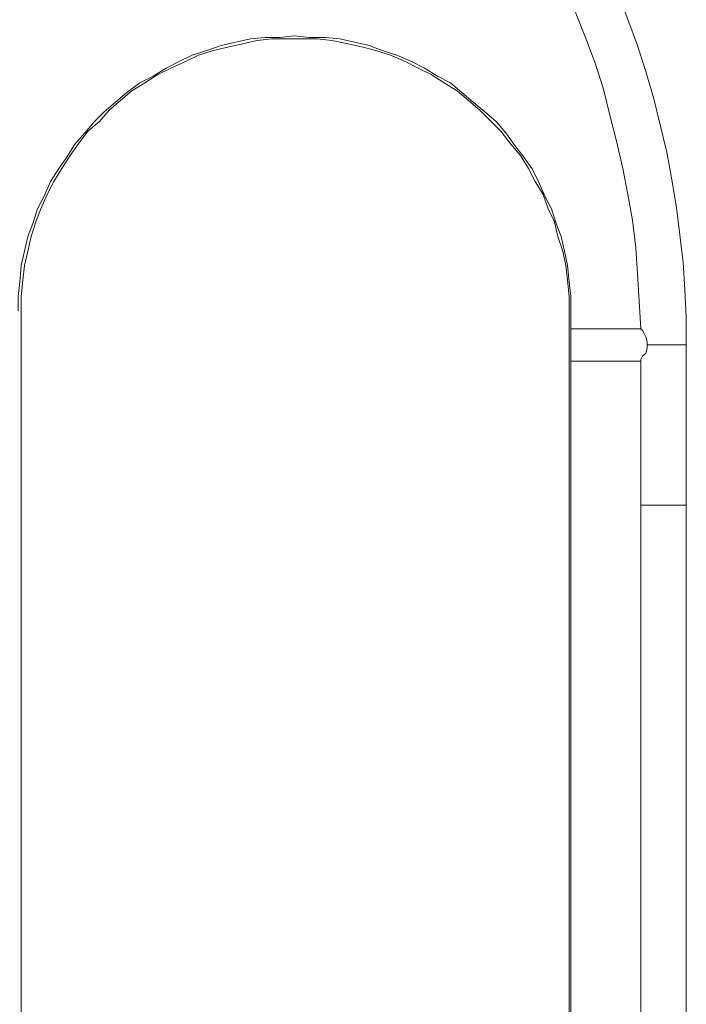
# Model space of a CAD drawing. Header units: millimetres. Extents: x 32 to 169, y -217 to -82.
# Tile 9 of 17: x 87 to 104, y -124 to -98. Entities that reach past the tile are written whole.
import ezdxf

# ---------------------------------------------------------------- set-up
doc = ezdxf.new("R2010")
doc.units = ezdxf.units.MM
doc.header["$MEASUREMENT"] = 0
doc.layers.add('Capa 1', color=7, linetype='Continuous', lineweight=0)

msp = doc.modelspace()

# ---------------------------------------------------------------- linework, layer by layer
at = {"layer": 'Capa 1', "color": 18, "lineweight": 18, "true_color": 0x000000}
for points, knots in [([(104.425, -106.933), (104.425, -106.933), (104.425, -106.211), (104.425, -106.211), (104.425, -106.211), (104.382, -105.489), (104.382, -105.489), (104.382, -105.489), (104.34, -104.767), (104.34, -104.767), (104.34, -104.767), (104.254, -104.045), (104.254, -104.045), (104.254, -104.045), (104.169, -103.324), (104.169, -103.324), (104.169, -103.324), (104.041, -102.602), (104.041, -102.602), (104.041, -102.602), (103.913, -101.88), (103.913, -101.88), (103.913, -101.88), (103.742, -101.158), (103.742, -101.158), (103.742, -101.158), (103.572, -100.479), (103.572, -100.479), (103.572, -100.479), (103.359, -99.757), (103.359, -99.757), (103.359, -99.757), (103.145, -99.078), (103.145, -99.078), (103.145, -99.078), (102.89, -98.398), (102.89, -98.398), (102.89, -98.398), (102.634, -97.719), (102.634, -97.719), (102.634, -97.719), (102.377, -97.039), (102.377, -97.039), (102.377, -97.039), (102.079, -96.402), (102.079, -96.402), (102.079, -96.402), (101.738, -95.765), (101.738, -95.765), (101.738, -95.765), (101.397, -95.129), (101.397, -95.129), (101.397, -95.129), (101.056, -94.492), (101.056, -94.492), (101.056, -94.492), (100.672, -93.855), (100.672, -93.855), (100.672, -93.855), (100.288, -93.26), (100.288, -93.26), (100.288, -93.26), (99.862, -92.665), (99.862, -92.665), (99.862, -92.665), (99.435, -92.072), (99.435, -92.072), (99.435, -92.072), (99.008, -91.477), (99.008, -91.477), (99.008, -91.477), (98.539, -90.925), (98.539, -90.925), (98.539, -90.925), (98.07, -90.373), (98.07, -90.373), (98.07, -90.373), (97.558, -89.863), (97.558, -89.863), (97.558, -89.863), (97.047, -89.354), (97.047, -89.354), (97.047, -89.354), (96.535, -88.845), (96.535, -88.845), (96.535, -88.845), (95.98, -88.377), (95.98, -88.377), (95.98, -88.377), (95.426, -87.868), (95.426, -87.868), (95.426, -87.868), (94.872, -87.443), (94.872, -87.443), (94.872, -87.443), (94.275, -87.018), (94.275, -87.018), (94.275, -87.018), (93.678, -86.594), (93.678, -86.594), (93.678, -86.594), (93.08, -86.169), (93.08, -86.169), (93.08, -86.169), (92.441, -85.787), (92.441, -85.787), (92.441, -85.787), (91.844, -85.448), (91.844, -85.448), (91.844, -85.448), (91.204, -85.065), (91.204, -85.065), (91.204, -85.065), (90.522, -84.768), (90.522, -84.768), (90.522, -84.768), (89.882, -84.428), (89.882, -84.428), (89.882, -84.428), (89.2, -84.173), (89.2, -84.173), (89.2, -84.173), (88.56, -83.876), (88.56, -83.876), (88.56, -83.876), (87.878, -83.622), (87.878, -83.622), (87.878, -83.622), (87.152, -83.409), (87.152, -83.409), (87.152, -83.409), (86.47, -83.197), (86.47, -83.197), (86.47, -83.197), (85.788, -83.027), (85.788, -83.027), (85.788, -83.027), (85.063, -82.857), (85.063, -82.857), (85.063, -82.857), (84.338, -82.687), (84.338, -82.687), (84.338, -82.687), (83.655, -82.56), (83.655, -82.56), (83.655, -82.56), (82.931, -82.475), (82.931, -82.475), (82.931, -82.475), (82.205, -82.39), (82.205, -82.39), (82.205, -82.39), (81.481, -82.305), (81.481, -82.305), (81.481, -82.305), (80.755, -82.263), (80.755, -82.263), (80.755, -82.263), (80.031, -82.263), (80.031, -82.263), (80.031, -82.263), (79.305, -82.263), (79.305, -82.263), (79.305, -82.263), (78.538, -82.263), (78.538, -82.263), (78.538, -82.263), (77.813, -82.305), (77.813, -82.305), (77.813, -82.305), (77.088, -82.39), (77.088, -82.39), (77.088, -82.39), (76.406, -82.475), (76.406, -82.475), (76.406, -82.475), (75.68, -82.56), (75.68, -82.56), (75.68, -82.56), (74.956, -82.687), (74.956, -82.687), (74.956, -82.687), (74.23, -82.857), (74.23, -82.857), (74.23, -82.857), (73.548, -83.027), (73.548, -83.027), (73.548, -83.027), (72.823, -83.197), (72.823, -83.197), (72.823, -83.197), (72.141, -83.409), (72.141, -83.409), (72.141, -83.409), (71.458, -83.622), (71.458, -83.622), (71.458, -83.622), (70.776, -83.876), (70.776, -83.876), (70.776, -83.876), (70.094, -84.173), (70.094, -84.173), (70.094, -84.173), (69.411, -84.428), (69.411, -84.428), (69.411, -84.428), (68.772, -84.768), (68.772, -84.768), (68.772, -84.768), (68.089, -85.065), (68.089, -85.065), (68.089, -85.065), (67.45, -85.448), (67.45, -85.448), (67.45, -85.448), (66.852, -85.787), (66.852, -85.787), (66.852, -85.787), (66.213, -86.169), (66.213, -86.169), (66.213, -86.169), (65.616, -86.594), (65.616, -86.594), (65.616, -86.594), (65.019, -87.018), (65.019, -87.018), (65.019, -87.018), (64.464, -87.443), (64.464, -87.443), (64.464, -87.443), (63.868, -87.868), (63.868, -87.868), (63.868, -87.868), (63.313, -88.377), (63.313, -88.377), (63.313, -88.377), (62.801, -88.845), (62.801, -88.845), (62.801, -88.845), (62.247, -89.354), (62.247, -89.354), (62.247, -89.354), (61.735, -89.863), (61.735, -89.863), (61.735, -89.863), (61.266, -90.373), (61.266, -90.373), (61.266, -90.373), (60.754, -90.925), (60.754, -90.925), (60.754, -90.925), (60.327, -91.477), (60.327, -91.477), (60.327, -91.477), (59.859, -92.072), (59.859, -92.072), (59.859, -92.072), (59.432, -92.665), (59.432, -92.665), (59.432, -92.665), (59.005, -93.26), (59.005, -93.26), (59.005, -93.26), (58.622, -93.855), (58.622, -93.855), (58.622, -93.855), (58.238, -94.492), (58.238, -94.492), (58.238, -94.492), (57.896, -95.129), (57.896, -95.129), (57.896, -95.129), (57.555, -95.765), (57.555, -95.765), (57.555, -95.765), (57.214, -96.402), (57.214, -96.402), (57.214, -96.402), (56.916, -97.039), (56.916, -97.039), (56.916, -97.039), (56.66, -97.719), (56.66, -97.719), (56.66, -97.719), (56.404, -98.398), (56.404, -98.398), (56.404, -98.398), (56.148, -99.078), (56.148, -99.078), (56.148, -99.078), (55.935, -99.757), (55.935, -99.757), (55.935, -99.757), (55.722, -100.479), (55.722, -100.479), (55.722, -100.479), (55.551, -101.158), (55.551, -101.158), (55.551, -101.158), (55.381, -101.88), (55.381, -101.88), (55.381, -101.88), (55.253, -102.602), (55.253, -102.602), (55.253, -102.602), (55.125, -103.324), (55.125, -103.324), (55.125, -103.324), (55.039, -104.045), (55.039, -104.045), (55.039, -104.045), (54.954, -104.767), (54.954, -104.767), (54.954, -104.767), (54.912, -105.489), (54.912, -105.489), (54.912, -105.489), (54.868, -106.211), (54.868, -106.211), (54.868, -106.211), (54.868, -106.933), (54.868, -106.933)], [0, 0, 0, 0, 1, 1, 1, 2, 2, 2, 3, 3, 3, 4, 4, 4, 5, 5, 5, 6, 6, 6, 7, 7, 7, 8, 8, 8, 9, 9, 9, 10, 10, 10, 11, 11, 11, 12, 12, 12, 13, 13, 13, 14, 14, 14, 15, 15, 15, 16, 16, 16, 17, 17, 17, 18, 18, 18, 19, 19, 19, 20, 20, 20, 21, 21, 21, 22, 22, 22, 23, 23, 23, 24, 24, 24, 25, 25, 25, 26, 26, 26, 27, 27, 27, 28, 28, 28, 29, 29, 29, 30, 30, 30, 31, 31, 31, 32, 32, 32, 33, 33, 33, 34, 34, 34, 35, 35, 35, 36, 36, 36, 37, 37, 37, 38, 38, 38, 39, 39, 39, 40, 40, 40, 41, 41, 41, 42, 42, 42, 43, 43, 43, 44, 44, 44, 45, 45, 45, 46, 46, 46, 47, 47, 47, 48, 48, 48, 49, 49, 49, 50, 50, 50, 51, 51, 51, 52, 52, 52, 53, 53, 53, 54, 54, 54, 55, 55, 55, 56, 56, 56, 57, 57, 57, 58, 58, 58, 59, 59, 59, 60, 60, 60, 61, 61, 61, 62, 62, 62, 63, 63, 63, 64, 64, 64, 65, 65, 65, 66, 66, 66, 67, 67, 67, 68, 68, 68, 69, 69, 69, 70, 70, 70, 71, 71, 71, 72, 72, 72, 73, 73, 73, 74, 74, 74, 75, 75, 75, 76, 76, 76, 77, 77, 77, 78, 78, 78, 79, 79, 79, 80, 80, 80, 81, 81, 81, 82, 82, 82, 83, 83, 83, 84, 84, 84, 85, 85, 85, 86, 86, 86, 87, 87, 87, 88, 88, 88, 89, 89, 89, 90, 90, 90, 91, 91, 91, 92, 92, 92, 93, 93, 93, 94, 94, 94, 95, 95, 95, 96, 96, 96, 97, 97, 97, 98, 98, 98, 99, 99, 99, 100, 100, 100, 101, 101, 101, 102, 102, 102, 103, 103, 103, 104, 104, 104, 105, 105, 105, 106, 106, 106, 107, 107, 107, 107]), ([(56.063, -106.508), (56.063, -106.508), (56.106, -105.786), (56.106, -105.786), (56.106, -105.786), (56.148, -105.107), (56.148, -105.107), (56.148, -105.107), (56.234, -104.385), (56.234, -104.385), (56.234, -104.385), (56.318, -103.663), (56.318, -103.663), (56.318, -103.663), (56.404, -102.984), (56.404, -102.984), (56.404, -102.984), (56.532, -102.304), (56.532, -102.304), (56.532, -102.304), (56.703, -101.583), (56.703, -101.583), (56.703, -101.583), (56.873, -100.903), (56.873, -100.903), (56.873, -100.903), (57.044, -100.224), (57.044, -100.224), (57.044, -100.224), (57.257, -99.544), (57.257, -99.544), (57.257, -99.544), (57.513, -98.865), (57.513, -98.865), (57.513, -98.865), (57.769, -98.228), (57.769, -98.228), (57.769, -98.228), (58.025, -97.549), (58.025, -97.549), (58.025, -97.549), (58.323, -96.912), (58.323, -96.912), (58.323, -96.912), (58.622, -96.275), (58.622, -96.275), (58.622, -96.275), (58.963, -95.638), (58.963, -95.638), (58.963, -95.638), (59.304, -95.043), (59.304, -95.043), (59.304, -95.043), (59.688, -94.449), (59.688, -94.449), (59.688, -94.449), (60.072, -93.855), (60.072, -93.855), (60.072, -93.855), (60.455, -93.26), (60.455, -93.26), (60.455, -93.26), (60.882, -92.709), (60.882, -92.709), (60.882, -92.709), (61.351, -92.156), (61.351, -92.156), (61.351, -92.156), (61.778, -91.604), (61.778, -91.604), (61.778, -91.604), (62.247, -91.052), (62.247, -91.052), (62.247, -91.052), (62.759, -90.542), (62.759, -90.542), (62.759, -90.542), (63.27, -90.033), (63.27, -90.033), (63.27, -90.033), (63.782, -89.566), (63.782, -89.566), (63.782, -89.566), (64.294, -89.099), (64.294, -89.099), (64.294, -89.099), (64.849, -88.632), (64.849, -88.632), (64.849, -88.632), (65.402, -88.208), (65.402, -88.208), (65.402, -88.208), (66, -87.782), (66, -87.782), (66, -87.782), (66.554, -87.4), (66.554, -87.4), (66.554, -87.4), (67.151, -87.018), (67.151, -87.018), (67.151, -87.018), (67.791, -86.636), (67.791, -86.636), (67.791, -86.636), (68.388, -86.296), (68.388, -86.296), (68.388, -86.296), (69.028, -85.957), (69.028, -85.957), (69.028, -85.957), (69.667, -85.659), (69.667, -85.659), (69.667, -85.659), (70.307, -85.363), (70.307, -85.363), (70.307, -85.363), (70.989, -85.108), (70.989, -85.108), (70.989, -85.108), (71.629, -84.853), (71.629, -84.853), (71.629, -84.853), (72.311, -84.598), (72.311, -84.598), (72.311, -84.598), (72.994, -84.386), (72.994, -84.386), (72.994, -84.386), (73.676, -84.216), (73.676, -84.216), (73.676, -84.216), (74.358, -84.046), (74.358, -84.046), (74.358, -84.046), (75.041, -83.876), (75.041, -83.876), (75.041, -83.876), (75.766, -83.749), (75.766, -83.749), (75.766, -83.749), (76.448, -83.664), (76.448, -83.664), (76.448, -83.664), (77.173, -83.579), (77.173, -83.579), (77.173, -83.579), (77.856, -83.494), (77.856, -83.494), (77.856, -83.494), (78.581, -83.452), (78.581, -83.452), (78.581, -83.452), (79.305, -83.452), (79.305, -83.452), (79.305, -83.452), (79.988, -83.452), (79.988, -83.452), (79.988, -83.452), (80.713, -83.452), (80.713, -83.452), (80.713, -83.452), (81.438, -83.494), (81.438, -83.494), (81.438, -83.494), (82.121, -83.579), (82.121, -83.579), (82.121, -83.579), (82.845, -83.664), (82.845, -83.664), (82.845, -83.664), (83.528, -83.749), (83.528, -83.749), (83.528, -83.749), (84.253, -83.876), (84.253, -83.876), (84.253, -83.876), (84.935, -84.046), (84.935, -84.046), (84.935, -84.046), (85.618, -84.216), (85.618, -84.216), (85.618, -84.216), (86.3, -84.386), (86.3, -84.386), (86.3, -84.386), (86.982, -84.598), (86.982, -84.598), (86.982, -84.598), (87.664, -84.853), (87.664, -84.853), (87.664, -84.853), (88.347, -85.108), (88.347, -85.108), (88.347, -85.108), (88.987, -85.363), (88.987, -85.363), (88.987, -85.363), (89.627, -85.659), (89.627, -85.659), (89.627, -85.659), (90.266, -85.957), (90.266, -85.957), (90.266, -85.957), (90.906, -86.296), (90.906, -86.296), (90.906, -86.296), (91.502, -86.636), (91.502, -86.636), (91.502, -86.636), (92.142, -87.018), (92.142, -87.018), (92.142, -87.018), (92.739, -87.4), (92.739, -87.4), (92.739, -87.4), (93.294, -87.782), (93.294, -87.782), (93.294, -87.782), (93.891, -88.208), (93.891, -88.208), (93.891, -88.208), (94.446, -88.632), (94.446, -88.632), (94.446, -88.632), (94.999, -89.099), (94.999, -89.099), (94.999, -89.099), (95.511, -89.566), (95.511, -89.566), (95.511, -89.566), (96.024, -90.033), (96.024, -90.033), (96.024, -90.033), (96.535, -90.542), (96.535, -90.542), (96.535, -90.542), (97.047, -91.052), (97.047, -91.052), (97.047, -91.052), (97.516, -91.604), (97.516, -91.604), (97.516, -91.604), (97.943, -92.156), (97.943, -92.156), (97.943, -92.156), (98.412, -92.709), (98.412, -92.709), (98.412, -92.709), (98.838, -93.26), (98.838, -93.26), (98.838, -93.26), (99.222, -93.855), (99.222, -93.855), (99.222, -93.855), (99.606, -94.449), (99.606, -94.449), (99.606, -94.449), (99.989, -95.043), (99.989, -95.043), (99.989, -95.043), (100.331, -95.638), (100.331, -95.638), (100.331, -95.638), (100.672, -96.275), (100.672, -96.275), (100.672, -96.275), (100.97, -96.912), (100.97, -96.912), (100.97, -96.912), (101.269, -97.549), (101.269, -97.549), (101.269, -97.549), (101.525, -98.228), (101.525, -98.228), (101.525, -98.228), (101.781, -98.865), (101.781, -98.865), (101.781, -98.865), (102.036, -99.544), (102.036, -99.544), (102.036, -99.544), (102.25, -100.224), (102.25, -100.224), (102.25, -100.224), (102.421, -100.903), (102.421, -100.903), (102.421, -100.903), (102.591, -101.583), (102.591, -101.583), (102.591, -101.583), (102.762, -102.304), (102.762, -102.304), (102.762, -102.304), (102.89, -102.984), (102.89, -102.984), (102.89, -102.984), (103.017, -103.663), (103.017, -103.663), (103.017, -103.663), (103.103, -104.385), (103.103, -104.385), (103.103, -104.385), (103.145, -105.064), (103.145, -105.064), (103.145, -105.064), (103.188, -105.786), (103.188, -105.786), (103.188, -105.786), (103.231, -106.508), (103.231, -106.508)], [0, 0, 0, 0, 1, 1, 1, 2, 2, 2, 3, 3, 3, 4, 4, 4, 5, 5, 5, 6, 6, 6, 7, 7, 7, 8, 8, 8, 9, 9, 9, 10, 10, 10, 11, 11, 11, 12, 12, 12, 13, 13, 13, 14, 14, 14, 15, 15, 15, 16, 16, 16, 17, 17, 17, 18, 18, 18, 19, 19, 19, 20, 20, 20, 21, 21, 21, 22, 22, 22, 23, 23, 23, 24, 24, 24, 25, 25, 25, 26, 26, 26, 27, 27, 27, 28, 28, 28, 29, 29, 29, 30, 30, 30, 31, 31, 31, 32, 32, 32, 33, 33, 33, 34, 34, 34, 35, 35, 35, 36, 36, 36, 37, 37, 37, 38, 38, 38, 39, 39, 39, 40, 40, 40, 41, 41, 41, 42, 42, 42, 43, 43, 43, 44, 44, 44, 45, 45, 45, 46, 46, 46, 47, 47, 47, 48, 48, 48, 49, 49, 49, 50, 50, 50, 51, 51, 51, 52, 52, 52, 53, 53, 53, 54, 54, 54, 55, 55, 55, 56, 56, 56, 57, 57, 57, 58, 58, 58, 59, 59, 59, 60, 60, 60, 61, 61, 61, 62, 62, 62, 63, 63, 63, 64, 64, 64, 65, 65, 65, 66, 66, 66, 67, 67, 67, 68, 68, 68, 69, 69, 69, 70, 70, 70, 71, 71, 71, 72, 72, 72, 73, 73, 73, 74, 74, 74, 75, 75, 75, 76, 76, 76, 77, 77, 77, 78, 78, 78, 79, 79, 79, 80, 80, 80, 81, 81, 81, 82, 82, 82, 83, 83, 83, 84, 84, 84, 85, 85, 85, 86, 86, 86, 87, 87, 87, 88, 88, 88, 89, 89, 89, 90, 90, 90, 91, 91, 91, 92, 92, 92, 93, 93, 93, 94, 94, 94, 95, 95, 95, 96, 96, 96, 97, 97, 97, 98, 98, 98, 99, 99, 99, 100, 100, 100, 101, 101, 101, 102, 102, 102, 103, 103, 103, 103]), ([(86.897, -106.041), (86.897, -106.041), (86.897, -105.659), (86.897, -105.659), (86.897, -105.659), (86.94, -105.277), (86.94, -105.277), (86.94, -105.277), (86.982, -104.852), (86.982, -104.852), (86.982, -104.852), (87.068, -104.47), (87.068, -104.47), (87.068, -104.47), (87.152, -104.088), (87.152, -104.088), (87.152, -104.088), (87.281, -103.748), (87.281, -103.748), (87.281, -103.748), (87.409, -103.366), (87.409, -103.366), (87.409, -103.366), (87.579, -103.026), (87.579, -103.026), (87.579, -103.026), (87.75, -102.644), (87.75, -102.644), (87.75, -102.644), (87.963, -102.304), (87.963, -102.304), (87.963, -102.304), (88.176, -102.007), (88.176, -102.007), (88.176, -102.007), (88.39, -101.667), (88.39, -101.667), (88.39, -101.667), (88.645, -101.37), (88.645, -101.37), (88.645, -101.37), (88.901, -101.073), (88.901, -101.073), (88.901, -101.073), (89.157, -100.818), (89.157, -100.818), (89.157, -100.818), (89.456, -100.564), (89.456, -100.564), (89.456, -100.564), (89.754, -100.309), (89.754, -100.309), (89.754, -100.309), (90.095, -100.054), (90.095, -100.054), (90.095, -100.054), (90.437, -99.884), (90.437, -99.884), (90.437, -99.884), (90.778, -99.672), (90.778, -99.672), (90.778, -99.672), (91.119, -99.502), (91.119, -99.502), (91.119, -99.502), (91.46, -99.333), (91.46, -99.333), (91.46, -99.333), (91.844, -99.205), (91.844, -99.205), (91.844, -99.205), (92.228, -99.078), (92.228, -99.078), (92.228, -99.078), (92.611, -98.993), (92.611, -98.993), (92.611, -98.993), (92.996, -98.907), (92.996, -98.907), (92.996, -98.907), (93.379, -98.865), (93.379, -98.865), (93.379, -98.865), (93.763, -98.865), (93.763, -98.865), (93.763, -98.865), (94.147, -98.823), (94.147, -98.823), (94.147, -98.823), (94.53, -98.865), (94.53, -98.865), (94.53, -98.865), (94.957, -98.865), (94.957, -98.865), (94.957, -98.865), (95.341, -98.907), (95.341, -98.907), (95.341, -98.907), (95.725, -98.993), (95.725, -98.993), (95.725, -98.993), (96.108, -99.078), (96.108, -99.078), (96.108, -99.078), (96.449, -99.205), (96.449, -99.205), (96.449, -99.205), (96.834, -99.333), (96.834, -99.333), (96.834, -99.333), (97.217, -99.502), (97.217, -99.502), (97.217, -99.502), (97.558, -99.672), (97.558, -99.672), (97.558, -99.672), (97.899, -99.884), (97.899, -99.884), (97.899, -99.884), (98.241, -100.054), (98.241, -100.054), (98.241, -100.054), (98.539, -100.309), (98.539, -100.309), (98.539, -100.309), (98.838, -100.564), (98.838, -100.564), (98.838, -100.564), (99.136, -100.818), (99.136, -100.818), (99.136, -100.818), (99.435, -101.073), (99.435, -101.073), (99.435, -101.073), (99.691, -101.37), (99.691, -101.37), (99.691, -101.37), (99.904, -101.667), (99.904, -101.667), (99.904, -101.667), (100.16, -102.007), (100.16, -102.007), (100.16, -102.007), (100.373, -102.304), (100.373, -102.304), (100.373, -102.304), (100.544, -102.644), (100.544, -102.644), (100.544, -102.644), (100.714, -103.026), (100.714, -103.026), (100.714, -103.026), (100.885, -103.366), (100.885, -103.366), (100.885, -103.366), (101.013, -103.748), (101.013, -103.748), (101.013, -103.748), (101.141, -104.088), (101.141, -104.088), (101.141, -104.088), (101.226, -104.47), (101.226, -104.47), (101.226, -104.47), (101.312, -104.852), (101.312, -104.852), (101.312, -104.852), (101.354, -105.277), (101.354, -105.277), (101.354, -105.277), (101.397, -105.659), (101.397, -105.659), (101.397, -105.659), (101.397, -106.041), (101.397, -106.041)], [0, 0, 0, 0, 1, 1, 1, 2, 2, 2, 3, 3, 3, 4, 4, 4, 5, 5, 5, 6, 6, 6, 7, 7, 7, 8, 8, 8, 9, 9, 9, 10, 10, 10, 11, 11, 11, 12, 12, 12, 13, 13, 13, 14, 14, 14, 15, 15, 15, 16, 16, 16, 17, 17, 17, 18, 18, 18, 19, 19, 19, 20, 20, 20, 21, 21, 21, 22, 22, 22, 23, 23, 23, 24, 24, 24, 25, 25, 25, 26, 26, 26, 27, 27, 27, 28, 28, 28, 29, 29, 29, 30, 30, 30, 31, 31, 31, 32, 32, 32, 33, 33, 33, 34, 34, 34, 35, 35, 35, 36, 36, 36, 37, 37, 37, 38, 38, 38, 39, 39, 39, 40, 40, 40, 41, 41, 41, 42, 42, 42, 43, 43, 43, 44, 44, 44, 45, 45, 45, 46, 46, 46, 47, 47, 47, 48, 48, 48, 49, 49, 49, 50, 50, 50, 51, 51, 51, 52, 52, 52, 53, 53, 53, 54, 54, 54, 55, 55, 55, 56, 56, 56, 57, 57, 57, 58, 58, 58, 58]), ([(101.354, -106.041), (101.354, -106.041), (101.354, -105.659), (101.354, -105.659), (101.354, -105.659), (101.312, -105.235), (101.312, -105.235), (101.312, -105.235), (101.269, -104.852), (101.269, -104.852), (101.269, -104.852), (101.184, -104.47), (101.184, -104.47), (101.184, -104.47), (101.056, -104.088), (101.056, -104.088), (101.056, -104.088), (100.97, -103.706), (100.97, -103.706), (100.97, -103.706), (100.8, -103.366), (100.8, -103.366), (100.8, -103.366), (100.672, -102.984), (100.672, -102.984), (100.672, -102.984), (100.458, -102.644), (100.458, -102.644), (100.458, -102.644), (100.288, -102.304), (100.288, -102.304), (100.288, -102.304), (100.075, -101.965), (100.075, -101.965), (100.075, -101.965), (99.819, -101.667), (99.819, -101.667), (99.819, -101.667), (99.563, -101.328), (99.563, -101.328), (99.563, -101.328), (99.307, -101.073), (99.307, -101.073), (99.307, -101.073), (99.008, -100.776), (99.008, -100.776), (99.008, -100.776), (98.71, -100.521), (98.71, -100.521), (98.71, -100.521), (98.412, -100.266), (98.412, -100.266), (98.412, -100.266), (98.07, -100.054), (98.07, -100.054), (98.07, -100.054), (97.729, -99.842), (97.729, -99.842), (97.729, -99.842), (97.388, -99.672), (97.388, -99.672), (97.388, -99.672), (97.047, -99.502), (97.047, -99.502), (97.047, -99.502), (96.663, -99.333), (96.663, -99.333), (96.663, -99.333), (96.279, -99.205), (96.279, -99.205), (96.279, -99.205), (95.938, -99.12), (95.938, -99.12), (95.938, -99.12), (95.554, -99.035), (95.554, -99.035), (95.554, -99.035), (95.128, -98.95), (95.128, -98.95), (95.128, -98.95), (94.744, -98.907), (94.744, -98.907), (94.744, -98.907), (94.36, -98.907), (94.36, -98.907), (94.36, -98.907), (93.976, -98.907), (93.976, -98.907), (93.976, -98.907), (93.55, -98.907), (93.55, -98.907), (93.55, -98.907), (93.166, -98.95), (93.166, -98.95), (93.166, -98.95), (92.782, -99.035), (92.782, -99.035), (92.782, -99.035), (92.398, -99.12), (92.398, -99.12), (92.398, -99.12), (92.015, -99.205), (92.015, -99.205), (92.015, -99.205), (91.63, -99.333), (91.63, -99.333), (91.63, -99.333), (91.289, -99.502), (91.289, -99.502), (91.289, -99.502), (90.906, -99.672), (90.906, -99.672), (90.906, -99.672), (90.564, -99.842), (90.564, -99.842), (90.564, -99.842), (90.223, -100.054), (90.223, -100.054), (90.223, -100.054), (89.882, -100.266), (89.882, -100.266), (89.882, -100.266), (89.583, -100.521), (89.583, -100.521), (89.583, -100.521), (89.285, -100.776), (89.285, -100.776), (89.285, -100.776), (89.029, -101.073), (89.029, -101.073), (89.029, -101.073), (88.731, -101.328), (88.731, -101.328), (88.731, -101.328), (88.475, -101.667), (88.475, -101.667), (88.475, -101.667), (88.261, -101.965), (88.261, -101.965), (88.261, -101.965), (88.048, -102.304), (88.048, -102.304), (88.048, -102.304), (87.835, -102.644), (87.835, -102.644), (87.835, -102.644), (87.664, -102.984), (87.664, -102.984), (87.664, -102.984), (87.494, -103.366), (87.494, -103.366), (87.494, -103.366), (87.366, -103.706), (87.366, -103.706), (87.366, -103.706), (87.238, -104.088), (87.238, -104.088), (87.238, -104.088), (87.152, -104.47), (87.152, -104.47), (87.152, -104.47), (87.068, -104.852), (87.068, -104.852), (87.068, -104.852), (87.024, -105.235), (87.024, -105.235), (87.024, -105.235), (86.982, -105.659), (86.982, -105.659), (86.982, -105.659), (86.982, -106.041), (86.982, -106.041)], [0, 0, 0, 0, 1, 1, 1, 2, 2, 2, 3, 3, 3, 4, 4, 4, 5, 5, 5, 6, 6, 6, 7, 7, 7, 8, 8, 8, 9, 9, 9, 10, 10, 10, 11, 11, 11, 12, 12, 12, 13, 13, 13, 14, 14, 14, 15, 15, 15, 16, 16, 16, 17, 17, 17, 18, 18, 18, 19, 19, 19, 20, 20, 20, 21, 21, 21, 22, 22, 22, 23, 23, 23, 24, 24, 24, 25, 25, 25, 26, 26, 26, 27, 27, 27, 28, 28, 28, 29, 29, 29, 30, 30, 30, 31, 31, 31, 32, 32, 32, 33, 33, 33, 34, 34, 34, 35, 35, 35, 36, 36, 36, 37, 37, 37, 38, 38, 38, 39, 39, 39, 40, 40, 40, 41, 41, 41, 42, 42, 42, 43, 43, 43, 44, 44, 44, 45, 45, 45, 46, 46, 46, 47, 47, 47, 48, 48, 48, 49, 49, 49, 50, 50, 50, 51, 51, 51, 52, 52, 52, 53, 53, 53, 54, 54, 54, 55, 55, 55, 56, 56, 56, 57, 57, 57, 57]), ([(101.525, -106.508), (101.525, -106.508), (101.525, -106.508), (101.525, -106.508), (101.525, -106.508), (101.482, -106.508), (101.482, -106.508), (101.482, -106.508), (101.439, -106.508), (101.439, -106.508), (101.439, -106.508), (101.397, -106.508), (101.397, -106.508)], [0, 0, 0, 0, 1, 1, 1, 2, 2, 2, 3, 3, 3, 4, 4, 4, 4]), ([(103.231, -106.508), (103.231, -106.508), (103.231, -106.508), (103.231, -106.508), (103.231, -106.508), (103.273, -106.55), (103.273, -106.55), (103.273, -106.55), (103.316, -106.636), (103.316, -106.636), (103.316, -106.636), (103.359, -106.721), (103.359, -106.721), (103.359, -106.721), (103.401, -106.848), (103.401, -106.848), (103.401, -106.848), (103.401, -106.933), (103.401, -106.933)], [0, 0, 0, 0, 1, 1, 1, 2, 2, 2, 3, 3, 3, 4, 4, 4, 5, 5, 5, 6, 6, 6, 6]), ([(103.401, -106.933), (103.401, -106.933), (103.401, -107.018), (103.401, -107.018), (103.401, -107.018), (103.359, -107.145), (103.359, -107.145), (103.359, -107.145), (103.273, -107.23), (103.273, -107.23), (103.273, -107.23), (103.231, -107.315), (103.231, -107.315), (103.231, -107.315), (103.231, -107.358), (103.231, -107.358)], [0, 0, 0, 0, 1, 1, 1, 2, 2, 2, 3, 3, 3, 4, 4, 4, 5, 5, 5, 5]), ([(104.425, -106.933), (104.425, -106.933), (104.425, -106.933), (104.425, -106.933), (104.425, -106.933), (104.382, -106.933), (104.382, -106.933), (104.382, -106.933), (104.296, -106.933), (104.296, -106.933), (104.296, -106.933), (104.212, -106.933), (104.212, -106.933), (104.212, -106.933), (104.126, -106.933), (104.126, -106.933), (104.126, -106.933), (104.041, -106.933), (104.041, -106.933), (104.041, -106.933), (103.913, -106.933), (103.913, -106.933), (103.913, -106.933), (103.785, -106.933), (103.785, -106.933), (103.785, -106.933), (103.7, -106.933), (103.7, -106.933), (103.7, -106.933), (103.572, -106.933), (103.572, -106.933), (103.572, -106.933), (103.486, -106.933), (103.486, -106.933), (103.486, -106.933), (103.401, -106.933), (103.401, -106.933)], [0, 0, 0, 0, 1, 1, 1, 2, 2, 2, 3, 3, 3, 4, 4, 4, 5, 5, 5, 6, 6, 6, 7, 7, 7, 8, 8, 8, 9, 9, 9, 10, 10, 10, 11, 11, 11, 12, 12, 12, 12]), ([(104.425, -111.137), (104.425, -111.137), (104.425, -111.137), (104.425, -111.137), (104.425, -111.137), (104.382, -111.137), (104.382, -111.137), (104.382, -111.137), (104.296, -111.137), (104.296, -111.137), (104.296, -111.137), (104.212, -111.137), (104.212, -111.137), (104.212, -111.137), (104.126, -111.137), (104.126, -111.137), (104.126, -111.137), (104.041, -111.137), (104.041, -111.137), (104.041, -111.137), (103.913, -111.137), (103.913, -111.137), (103.913, -111.137), (103.785, -111.137), (103.785, -111.137), (103.785, -111.137), (103.7, -111.137), (103.7, -111.137), (103.7, -111.137), (103.572, -111.137), (103.572, -111.137), (103.572, -111.137), (103.486, -111.137), (103.486, -111.137), (103.486, -111.137), (103.401, -111.137), (103.401, -111.137), (103.401, -111.137), (103.316, -111.137), (103.316, -111.137), (103.316, -111.137), (103.273, -111.137), (103.273, -111.137), (103.273, -111.137), (103.231, -111.137), (103.231, -111.137)], [0, 0, 0, 0, 1, 1, 1, 2, 2, 2, 3, 3, 3, 4, 4, 4, 5, 5, 5, 6, 6, 6, 7, 7, 7, 8, 8, 8, 9, 9, 9, 10, 10, 10, 11, 11, 11, 12, 12, 12, 13, 13, 13, 14, 14, 14, 15, 15, 15, 15]), ([(103.231, -111.137), (103.231, -111.137), (103.231, -111.137), (103.231, -111.137), (103.231, -111.137), (103.273, -111.137), (103.273, -111.137), (103.273, -111.137), (103.316, -111.137), (103.316, -111.137), (103.316, -111.137), (103.401, -111.137), (103.401, -111.137), (103.401, -111.137), (103.486, -111.137), (103.486, -111.137), (103.486, -111.137), (103.572, -111.137), (103.572, -111.137), (103.572, -111.137), (103.7, -111.137), (103.7, -111.137), (103.7, -111.137), (103.827, -111.137), (103.827, -111.137)], [0, 0, 0, 0, 1, 1, 1, 2, 2, 2, 3, 3, 3, 4, 4, 4, 5, 5, 5, 6, 6, 6, 7, 7, 7, 8, 8, 8, 8]), ([(103.827, -111.137), (103.827, -111.137), (103.913, -111.137), (103.913, -111.137), (103.913, -111.137), (104.041, -111.137), (104.041, -111.137), (104.041, -111.137), (104.126, -111.137), (104.126, -111.137), (104.126, -111.137), (104.254, -111.137), (104.254, -111.137), (104.254, -111.137), (104.296, -111.137), (104.296, -111.137), (104.296, -111.137), (104.382, -111.137), (104.382, -111.137), (104.382, -111.137), (104.425, -111.137), (104.425, -111.137)], [0, 0, 0, 0, 1, 1, 1, 2, 2, 2, 3, 3, 3, 4, 4, 4, 5, 5, 5, 6, 6, 6, 7, 7, 7, 7])]:
    msp.add_open_spline(points, degree=3, knots=knots, dxfattribs=at)
for points in [[(86.982, -106.041), (86.982, -106.041), (86.982, -157.802), (86.982, -157.802)], [(101.354, -157.802), (101.354, -157.802), (101.354, -106.041), (101.354, -106.041)], [(101.397, -106.041), (101.397, -106.041), (101.397, -157.802), (101.397, -157.802)], [(103.231, -106.508), (103.231, -106.508), (101.525, -106.508), (101.525, -106.508)], [(104.425, -111.137), (104.425, -111.137), (104.425, -106.933), (104.425, -106.933)], [(101.397, -107.358), (101.397, -107.358), (103.231, -107.358), (103.231, -107.358)], [(103.231, -107.358), (103.231, -107.358), (103.231, -111.137), (103.231, -111.137)], [(103.231, -111.137), (103.231, -111.137), (103.231, -181.835), (103.231, -181.835)], [(104.425, -181.835), (104.425, -181.835), (104.425, -111.137), (104.425, -111.137)]]:
    msp.add_open_spline(points, degree=3, dxfattribs=at)

doc.saveas('drawing.dxf')
